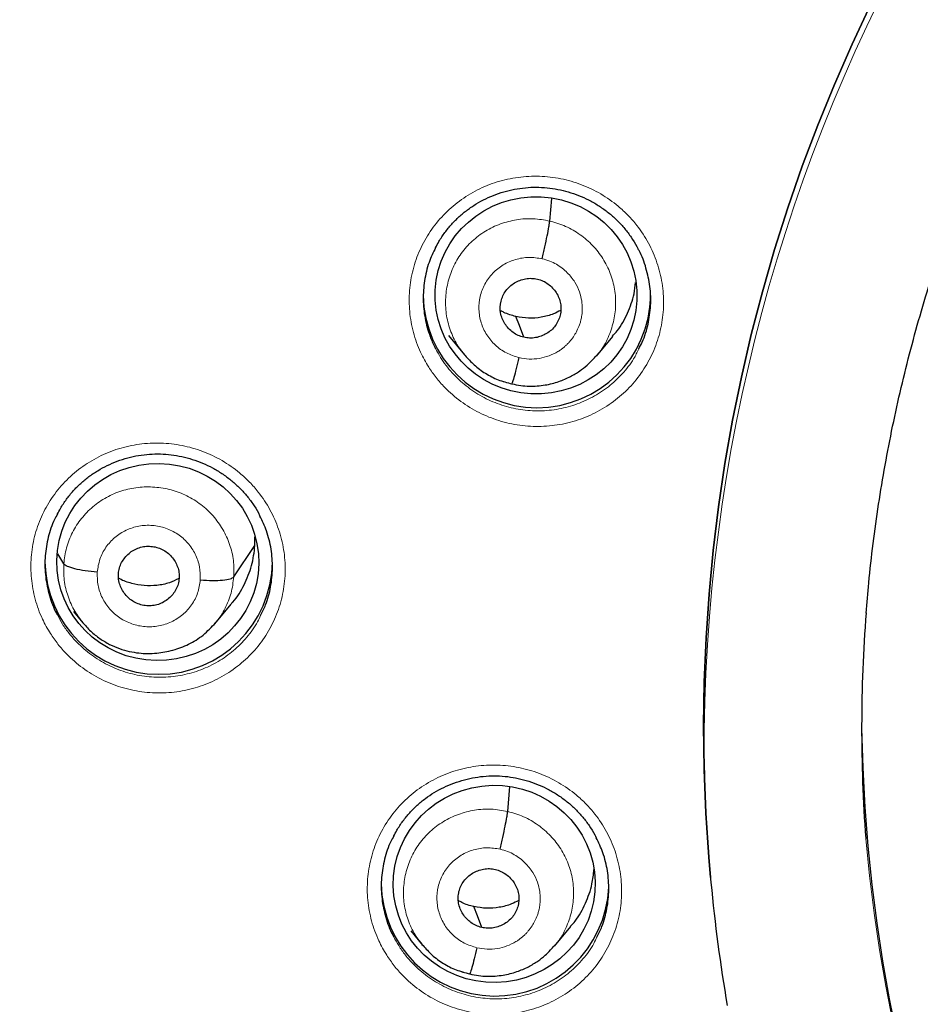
# Model space of a CAD drawing. Header units: millimetres. Extents: x 8 to 2427, y 12 to 2587.
# Tile 118 of 153: x 1060 to 1073, y 1839 to 1854. Entities that reach past the tile are written whole.
import ezdxf

# ---------------------------------------------------------------- set-up
doc = ezdxf.new("R2010")
doc.units = ezdxf.units.MM

msp = doc.modelspace()

# ---------------------------------------------------------------- linework, layer by layer
at = {"color": 7, "linetype": 'Continuous', "lineweight": 30}
for p, q in [((1067.485, 1850.612), (1067.515, 1850.948)), ((1065.972, 1848.902), (1066.212, 1848.611)), ((1068.182, 1848.593), (1068.427, 1848.887)), ((1066.205, 1848.62), (1066.221, 1848.603)), ((1066.223, 1848.605), (1066.216, 1848.615)), ((1063.08, 1845.766), (1063.077, 1845.893)), ((1062.763, 1845.296), (1063.08, 1845.766)), ((1060.223, 1845.49), (1060.132, 1845.639)), ((1062.479, 1844.595), (1062.725, 1844.889)), ((1060.37, 1844.777), (1060.508, 1844.61)), ((1066.857, 1841.791), (1066.89, 1842.163)), ((1069.887, 1840.805), (1069.889, 1840.785)), ((1065.408, 1840.007), (1065.582, 1839.796)), ((1067.555, 1839.778), (1067.801, 1840.072)), ((1065.575, 1839.805), (1065.591, 1839.788)), ((1065.594, 1839.79), (1065.586, 1839.8))]:
    msp.add_line(p, q, dxfattribs=at)
at = {"color": 252, "linetype": 'Continuous', "lineweight": 0}
for p, q in [((1066.243, 1848.58), (1066.223, 1848.605)), ((1066.912, 1848.177), (1066.768, 1848.226)), ((1065.614, 1839.765), (1065.594, 1839.79)), ((1066.284, 1839.361), (1066.139, 1839.41))]:
    msp.add_line(p, q, dxfattribs=at)
at = {"color": 7, "linetype": 'Continuous', "lineweight": 30, "flags": 128}
for points in [[(1069.887, 1840.805), (1069.861, 1841.11), (1069.818, 1841.764), (1069.793, 1842.419), (1069.784, 1843.075), (1069.794, 1843.73), (1069.821, 1844.385), (1069.865, 1845.039), (1069.927, 1845.692), (1070.006, 1846.343), (1070.103, 1846.991), (1070.217, 1847.637), (1070.348, 1848.28), (1070.497, 1848.919), (1070.662, 1849.554), (1070.844, 1850.185), (1071.043, 1850.811), (1071.259, 1851.431), (1071.491, 1852.046), (1071.74, 1852.654), (1072.004, 1853.256), (1072.285, 1853.851)], [(1072.285, 1853.851), (1072.004, 1853.256), (1071.74, 1852.654), (1071.491, 1852.046), (1071.259, 1851.431), (1071.043, 1850.811), (1070.844, 1850.185), (1070.662, 1849.554), (1070.497, 1848.919), (1070.348, 1848.28), (1070.217, 1847.637), (1070.103, 1846.991), (1070.006, 1846.343), (1069.927, 1845.692), (1069.865, 1845.039), (1069.821, 1844.385), (1069.794, 1843.73), (1069.784, 1843.075), (1069.793, 1842.419), (1069.818, 1841.764), (1069.861, 1841.11), (1069.887, 1840.805)], [(1067.096, 1848.875), (1067.031, 1849.05), (1066.979, 1849.187)], [(1066.468, 1840.058), (1066.403, 1840.233), (1066.351, 1840.37)]]:
    msp.add_lwpolyline(points, dxfattribs=at)
at = {"color": 252, "linetype": 'Continuous', "lineweight": 0}
for centre, radius, start, end in [((1095.245, 1842.664), 25.455, 359.5944, 180.1892), ((1095.246, 1843.412), 23.128, 185.0273, 354.9311)]:
    msp.add_arc(centre, radius, start, end, dxfattribs=at)
at = {"color": 7, "linetype": 'Continuous', "lineweight": 30}
for centre, radius, start, end in [((1067.294, 1849.524), 1.7, 180.834, 359.166), ((1061.642, 1845.541), 1.7, 180.8353, 359.1647), ((1094.407, 1843.033), 22.261, 175.5581, 184.2454), ((1095.246, 1843.375), 23.103, 180.848, 359.152), ((1094.331, 1843.029), 24.545, 181.0479, 189.7008), ((1066.668, 1840.735), 1.701, 180.8494, 357.5312)]:
    msp.add_arc(centre, radius, start, end, dxfattribs=at)
for centre, major_axis, ratio in [((1067.281, 1849.502), (1.507, -0.078), 0.976572), ((1061.627, 1845.518), (1.509, -0.024), 0.976184), ((1066.655, 1840.709), (1.509, 0.03), 0.976207)]:
    msp.add_ellipse(centre, major_axis=major_axis, ratio=ratio, dxfattribs=at)
at = {"color": 252, "linetype": 'Continuous', "lineweight": 0}
for points, knots in [([(1095.404, 1891.756), (1094.012, 1891.721), (1091.229, 1891.651), (1087.086, 1891.088), (1083.008, 1890.193), (1079.028, 1888.94), (1075.175, 1887.349), (1071.481, 1885.43), (1067.975, 1883.198), (1064.683, 1880.67), (1061.632, 1877.866), (1058.845, 1874.808), (1056.344, 1871.521), (1054.149, 1868.03), (1052.277, 1864.361), (1050.743, 1860.545), (1049.559, 1856.61), (1048.731, 1852.588), (1048.281, 1848.511), (1048.164, 1844.803), (1048.36, 1842.474), (1048.441, 1841.507)], [0, 0, 0, 0, 0.053447, 0.106895, 0.160342, 0.213789, 0.267237, 0.320684, 0.374131, 0.427578, 0.481026, 0.534473, 0.58792, 0.641368, 0.694815, 0.748262, 0.80171, 0.855157, 0.908604, 0.962052, 1, 1, 1, 1]), ([(1065.676, 1848.431), (1065.634, 1848.504), (1065.538, 1848.667), (1065.44, 1848.947), (1065.383, 1849.258), (1065.382, 1849.575), (1065.433, 1849.887), (1065.538, 1850.185), (1065.692, 1850.461), (1065.891, 1850.707), (1066.129, 1850.917), (1066.401, 1851.084), (1066.697, 1851.205), (1067.011, 1851.273), (1067.332, 1851.29), (1067.652, 1851.252), (1067.961, 1851.164), (1068.252, 1851.024), (1068.482, 1850.862), (1068.658, 1850.699), (1068.816, 1850.518), (1068.969, 1850.284), (1069.096, 1849.993), (1069.172, 1849.685), (1069.195, 1849.369), (1069.162, 1849.055), (1069.078, 1848.75), (1068.941, 1848.465), (1068.759, 1848.206), (1068.534, 1847.982), (1068.275, 1847.798), (1067.986, 1847.66), (1067.679, 1847.571), (1067.359, 1847.536), (1067.038, 1847.552), (1066.723, 1847.622), (1066.425, 1847.743), (1066.151, 1847.911), (1065.94, 1848.095), (1065.784, 1848.272), (1065.712, 1848.378), (1065.676, 1848.431)], [0, 0, 0, 0, 0.021162, 0.048012, 0.074861, 0.101685, 0.128509, 0.155318, 0.182126, 0.208935, 0.235744, 0.262569, 0.289395, 0.316245, 0.343095, 0.369969, 0.396842, 0.423726, 0.45061, 0.467437, 0.484264, 0.511098, 0.537932, 0.564766, 0.5916, 0.618418, 0.645236, 0.672043, 0.69885, 0.725662, 0.752475, 0.779307, 0.80614, 0.832998, 0.859857, 0.886735, 0.913613, 0.940497, 0.967381, 0.98369, 1, 1, 1, 1]), ([(1066.216, 1848.615), (1066.182, 1848.655), (1066.095, 1848.759), (1066.002, 1848.957), (1065.935, 1849.195), (1065.921, 1849.442), (1065.954, 1849.686), (1066.033, 1849.919), (1066.156, 1850.134), (1066.321, 1850.319), (1066.52, 1850.468), (1066.745, 1850.576), (1066.987, 1850.638), (1067.238, 1850.657), (1067.403, 1850.627), (1067.485, 1850.612)], [0, 0, 0, 0, 0.050297, 0.129456, 0.208546, 0.287595, 0.366749, 0.445904, 0.524953, 0.604044, 0.683203, 0.762371, 0.841568, 0.920732, 1, 1, 1, 1]), ([(1067.485, 1850.612), (1067.565, 1850.589), (1067.726, 1850.543), (1067.942, 1850.414), (1068.132, 1850.251), (1068.285, 1850.055), (1068.397, 1849.833), (1068.462, 1849.594), (1068.477, 1849.348), (1068.444, 1849.103), (1068.363, 1848.871), (1068.274, 1848.702), (1068.202, 1848.623), (1068.185, 1848.605)], [0, 0, 0, 0, 0.09721, 0.1942935, 0.2914175, 0.3885054, 0.485582, 0.5825748, 0.6795165, 0.776588, 0.8736595, 0.9706015, 1, 1, 1, 1]), ([(1067.025, 1848.572), (1066.961, 1848.592), (1066.832, 1848.633), (1066.666, 1848.753), (1066.537, 1848.908), (1066.452, 1849.091), (1066.418, 1849.289), (1066.438, 1849.488), (1066.509, 1849.675), (1066.628, 1849.838), (1066.785, 1849.964), (1066.97, 1850.045), (1067.172, 1850.079), (1067.306, 1850.059), (1067.372, 1850.048)], [0, 0, 0, 0, 0.083335, 0.166666, 0.249998, 0.333328, 0.416666, 0.5, 0.583337, 0.666672, 0.750002, 0.833334, 0.916665, 1, 1, 1, 1]), ([(1067.372, 1850.048), (1067.41, 1850.038), (1067.484, 1850.018), (1067.614, 1849.954), (1067.747, 1849.851), (1067.862, 1849.707), (1067.931, 1849.561), (1067.965, 1849.426), (1067.973, 1849.324), (1067.97, 1849.253), (1067.965, 1849.208), (1067.959, 1849.169), (1067.952, 1849.139), (1067.943, 1849.103), (1067.926, 1849.049), (1067.895, 1848.977), (1067.85, 1848.897), (1067.805, 1848.837), (1067.763, 1848.789), (1067.73, 1848.756), (1067.694, 1848.724), (1067.653, 1848.692), (1067.582, 1848.646), (1067.475, 1848.595), (1067.33, 1848.556), (1067.177, 1848.544), (1067.076, 1848.562), (1067.025, 1848.572)], [0, 0, 0, 0, 0.048261, 0.094122, 0.178955, 0.254892, 0.321867, 0.379898, 0.428911, 0.450059, 0.468971, 0.485652, 0.500098, 0.507883, 0.532169, 0.571589, 0.606265, 0.647584, 0.665966, 0.685396, 0.705874, 0.727408, 0.750009, 0.811445, 0.873576, 0.936363, 1, 1, 1, 1]), ([(1065.782, 1848.701), (1065.805, 1848.658), (1065.873, 1848.531), (1066.021, 1848.341), (1066.23, 1848.144), (1066.47, 1847.985), (1066.732, 1847.867), (1067.011, 1847.794), (1067.299, 1847.768), (1067.586, 1847.791), (1067.864, 1847.86), (1068.127, 1847.975), (1068.366, 1848.13), (1068.572, 1848.325), (1068.726, 1848.517), (1068.791, 1848.652), (1068.815, 1848.701)], [0, 0, 0, 0, 0.039681, 0.115968, 0.192256, 0.26854, 0.344825, 0.421161, 0.497496, 0.573854, 0.650211, 0.72653, 0.802849, 0.879086, 0.955323, 1, 1, 1, 1]), ([(1060.024, 1844.448), (1059.982, 1844.52), (1059.887, 1844.683), (1059.788, 1844.962), (1059.73, 1845.273), (1059.727, 1845.589), (1059.778, 1845.9), (1059.882, 1846.198), (1060.034, 1846.474), (1060.233, 1846.72), (1060.471, 1846.93), (1060.742, 1847.097), (1061.037, 1847.218), (1061.351, 1847.287), (1061.672, 1847.304), (1061.992, 1847.267), (1062.302, 1847.179), (1062.593, 1847.04), (1062.824, 1846.879), (1063.001, 1846.715), (1063.159, 1846.535), (1063.312, 1846.302), (1063.441, 1846.011), (1063.517, 1845.703), (1063.541, 1845.388), (1063.509, 1845.074), (1063.426, 1844.77), (1063.291, 1844.485), (1063.109, 1844.227), (1062.885, 1844.003), (1062.626, 1843.818), (1062.339, 1843.68), (1062.031, 1843.591), (1061.712, 1843.554), (1061.39, 1843.57), (1061.075, 1843.64), (1060.776, 1843.76), (1060.501, 1843.928), (1060.29, 1844.111), (1060.133, 1844.288), (1060.061, 1844.395), (1060.024, 1844.448)], [0, 0, 0, 0, 0.021111, 0.047945, 0.074779, 0.101583, 0.128387, 0.155179, 0.181971, 0.208774, 0.235577, 0.26241, 0.289243, 0.316111, 0.342979, 0.369872, 0.396765, 0.423663, 0.45056, 0.467403, 0.484245, 0.51106, 0.537875, 0.564691, 0.591506, 0.618304, 0.645102, 0.671895, 0.698688, 0.725499, 0.75231, 0.779153, 0.805997, 0.832875, 0.859753, 0.88665, 0.913547, 0.940441, 0.967335, 0.983668, 1, 1, 1, 1]), ([(1060.223, 1845.49), (1060.233, 1845.572), (1060.254, 1845.734), (1060.347, 1845.964), (1060.48, 1846.171), (1060.653, 1846.35), (1060.858, 1846.491), (1061.087, 1846.589), (1061.332, 1846.64), (1061.582, 1846.644), (1061.83, 1846.602), (1062.065, 1846.515), (1062.278, 1846.382), (1062.46, 1846.212), (1062.605, 1846.009), (1062.708, 1845.784), (1062.768, 1845.543), (1062.765, 1845.378), (1062.763, 1845.296)], [0, 0, 0, 0, 0.062591, 0.125095, 0.187627, 0.250136, 0.312638, 0.375086, 0.437502, 0.5, 0.562498, 0.624914, 0.687363, 0.749864, 0.812374, 0.874905, 0.937409, 1, 1, 1, 1]), ([(1060.723, 1845.367), (1060.733, 1845.433), (1060.753, 1845.564), (1060.847, 1845.743), (1060.981, 1845.891), (1061.151, 1846), (1061.344, 1846.063), (1061.548, 1846.073), (1061.747, 1846.032), (1061.93, 1845.941), (1062.083, 1845.807), (1062.194, 1845.64), (1062.262, 1845.449), (1062.263, 1845.316), (1062.263, 1845.25)], [0, 0, 0, 0, 0.083335, 0.166671, 0.250005, 0.333339, 0.41667, 0.500002, 0.583331, 0.666664, 0.749998, 0.833331, 0.916665, 1, 1, 1, 1]), ([(1060.512, 1844.61), (1060.468, 1844.665), (1060.374, 1844.787), (1060.28, 1845.004), (1060.219, 1845.244), (1060.222, 1845.408), (1060.223, 1845.49)], [0, 0, 0, 0, 0.221483, 0.480945, 0.740294, 1, 1, 1, 1]), ([(1062.263, 1845.25), (1062.254, 1845.184), (1062.234, 1845.053), (1062.14, 1844.875), (1062.006, 1844.726), (1061.835, 1844.617), (1061.642, 1844.555), (1061.439, 1844.544), (1061.239, 1844.586), (1061.057, 1844.676), (1060.904, 1844.81), (1060.792, 1844.978), (1060.725, 1845.168), (1060.724, 1845.301), (1060.723, 1845.367)], [0, 0, 0, 0, 0.0833354, 0.1666686, 0.2500021, 0.3333357, 0.4166689, 0.4999976, 0.5833296, 0.6666613, 0.7499946, 0.8333293, 0.9166646, 1, 1, 1, 1]), ([(1062.763, 1845.296), (1062.753, 1845.215), (1062.734, 1845.052), (1062.637, 1844.825), (1062.554, 1844.676), (1062.494, 1844.614), (1062.491, 1844.611)], [0, 0, 0, 0, 0.328061, 0.65567, 0.98342, 1, 1, 1, 1]), ([(1060.129, 1844.727), (1060.153, 1844.681), (1060.204, 1844.583), (1060.303, 1844.448), (1060.442, 1844.289), (1060.631, 1844.125), (1060.876, 1843.975), (1061.144, 1843.867), (1061.426, 1843.804), (1061.714, 1843.789), (1061.999, 1843.822), (1062.274, 1843.901), (1062.532, 1844.024), (1062.764, 1844.189), (1062.962, 1844.39), (1063.096, 1844.569), (1063.149, 1844.686), (1063.163, 1844.717)], [0, 0, 0, 0, 0.041688, 0.088005, 0.134322, 0.210594, 0.286866, 0.363134, 0.439402, 0.515703, 0.592003, 0.668101, 0.744198, 0.820233, 0.896267, 0.972243, 1, 1, 1, 1]), ([(1065.049, 1839.644), (1065.007, 1839.714), (1064.913, 1839.877), (1064.815, 1840.154), (1064.757, 1840.464), (1064.755, 1840.78), (1064.806, 1841.09), (1064.91, 1841.388), (1065.063, 1841.664), (1065.262, 1841.91), (1065.5, 1842.12), (1065.772, 1842.287), (1066.068, 1842.407), (1066.381, 1842.476), (1066.703, 1842.493), (1067.023, 1842.456), (1067.333, 1842.368), (1067.623, 1842.229), (1067.854, 1842.068), (1068.03, 1841.905), (1068.188, 1841.725), (1068.341, 1841.492), (1068.469, 1841.202), (1068.545, 1840.895), (1068.568, 1840.58), (1068.537, 1840.267), (1068.453, 1839.963), (1068.317, 1839.679), (1068.135, 1839.42), (1067.911, 1839.196), (1067.651, 1839.012), (1067.363, 1838.874), (1067.055, 1838.785), (1066.736, 1838.749), (1066.414, 1838.765), (1066.1, 1838.835), (1065.8, 1838.954), (1065.526, 1839.122), (1065.315, 1839.305), (1065.158, 1839.483), (1065.085, 1839.59), (1065.049, 1839.644)], [0, 0, 0, 0, 0.0208194, 0.0476453, 0.0744711, 0.1012803, 0.1280895, 0.1548977, 0.181706, 0.2085296, 0.2353533, 0.2622017, 0.2890502, 0.3159221, 0.342794, 0.3696777, 0.3965614, 0.4234402, 0.4503188, 0.4671284, 0.483938, 0.510753, 0.5375678, 0.5643833, 0.5911987, 0.6180057, 0.6448127, 0.6716242, 0.6984358, 0.7252666, 0.7520975, 0.7789539, 0.8058103, 0.8326875, 0.8595648, 0.8864488, 0.9133328, 0.9402066, 0.9670804, 0.9835402, 1, 1, 1, 1]), ([(1065.586, 1839.8), (1065.553, 1839.84), (1065.467, 1839.943), (1065.373, 1840.14), (1065.307, 1840.377), (1065.292, 1840.624), (1065.326, 1840.867), (1065.405, 1841.1), (1065.528, 1841.314), (1065.693, 1841.498), (1065.892, 1841.647), (1066.117, 1841.755), (1066.359, 1841.817), (1066.61, 1841.836), (1066.775, 1841.806), (1066.857, 1841.791)], [0, 0, 0, 0, 0.049688, 0.128897, 0.208038, 0.287136, 0.366341, 0.445547, 0.524648, 0.60379, 0.683, 0.762219, 0.841467, 0.920681, 1, 1, 1, 1]), ([(1066.857, 1841.791), (1066.937, 1841.768), (1067.098, 1841.722), (1067.314, 1841.594), (1067.503, 1841.431), (1067.657, 1841.235), (1067.769, 1841.013), (1067.834, 1840.775), (1067.848, 1840.529), (1067.816, 1840.285), (1067.734, 1840.054), (1067.646, 1839.885), (1067.574, 1839.807), (1067.558, 1839.79)], [0, 0, 0, 0, 0.097299, 0.194473, 0.291687, 0.388864, 0.486031, 0.583112, 0.680141, 0.777301, 0.874463, 0.971497, 1, 1, 1, 1]), ([(1066.397, 1839.755), (1066.332, 1839.775), (1066.203, 1839.816), (1066.038, 1839.936), (1065.908, 1840.09), (1065.824, 1840.273), (1065.79, 1840.47), (1065.81, 1840.669), (1065.881, 1840.856), (1066, 1841.018), (1066.157, 1841.144), (1066.342, 1841.225), (1066.544, 1841.259), (1066.677, 1841.239), (1066.744, 1841.228)], [0, 0, 0, 0, 0.083335, 0.166665, 0.249997, 0.333327, 0.416665, 0.499999, 0.583336, 0.666671, 0.750001, 0.833334, 0.916665, 1, 1, 1, 1]), ([(1066.744, 1841.228), (1066.782, 1841.218), (1066.855, 1841.198), (1066.985, 1841.134), (1067.119, 1841.032), (1067.233, 1840.887), (1067.303, 1840.742), (1067.337, 1840.607), (1067.345, 1840.505), (1067.342, 1840.435), (1067.337, 1840.39), (1067.33, 1840.351), (1067.324, 1840.321), (1067.315, 1840.285), (1067.297, 1840.231), (1067.267, 1840.159), (1067.221, 1840.079), (1067.177, 1840.019), (1067.135, 1839.972), (1067.102, 1839.939), (1067.065, 1839.906), (1067.024, 1839.875), (1066.954, 1839.829), (1066.847, 1839.778), (1066.701, 1839.739), (1066.548, 1839.727), (1066.447, 1839.746), (1066.397, 1839.755)], [0, 0, 0, 0, 0.048264, 0.094128, 0.178966, 0.254906, 0.321881, 0.379911, 0.428922, 0.450067, 0.468977, 0.485654, 0.500097, 0.507905, 0.532213, 0.571639, 0.606311, 0.647621, 0.665997, 0.685421, 0.705892, 0.727417, 0.750009, 0.811517, 0.873671, 0.936434, 1, 1, 1, 1]), ([(1065.155, 1839.919), (1065.178, 1839.875), (1065.228, 1839.778), (1065.326, 1839.644), (1065.465, 1839.484), (1065.655, 1839.321), (1065.9, 1839.17), (1066.167, 1839.063), (1066.448, 1839), (1066.736, 1838.985), (1067.022, 1839.017), (1067.298, 1839.097), (1067.555, 1839.22), (1067.788, 1839.384), (1067.986, 1839.585), (1068.122, 1839.765), (1068.175, 1839.883), (1068.189, 1839.915)], [0, 0, 0, 0, 0.040455, 0.087109, 0.133763, 0.209934, 0.286104, 0.362271, 0.438439, 0.51463, 0.590822, 0.667054, 0.743286, 0.8193, 0.895314, 0.971311, 1, 1, 1, 1])]:
    msp.add_open_spline(points, degree=3, knots=knots, dxfattribs=at)
at = {"color": 7, "linetype": 'Continuous', "lineweight": 30}
for points, knots in [([(1095.404, 1891.769), (1095.183, 1891.77), (1094.478, 1891.774), (1093.301, 1891.732), (1091.885, 1891.648), (1090.503, 1891.521), (1089.155, 1891.36), (1087.843, 1891.165), (1086.567, 1890.94), (1085.309, 1890.684), (1084.071, 1890.399), (1082.855, 1890.085), (1081.68, 1889.75), (1080.547, 1889.397), (1079.456, 1889.029), (1078.316, 1888.614), (1077.137, 1888.15), (1075.927, 1887.636), (1074.782, 1887.113), (1073.702, 1886.585), (1072.683, 1886.056), (1071.743, 1885.538), (1070.877, 1885.036), (1070.08, 1884.552), (1069.334, 1884.078), (1068.636, 1883.616), (1067.813, 1883.05), (1066.874, 1882.371), (1065.829, 1881.568), (1064.845, 1880.767), (1063.922, 1879.972), (1063.055, 1879.188), (1062.244, 1878.415), (1061.536, 1877.709), (1060.922, 1877.071), (1060.392, 1876.501), (1059.884, 1875.936), (1059.382, 1875.361), (1058.876, 1874.76), (1058.361, 1874.125), (1057.817, 1873.43), (1057.246, 1872.669), (1056.65, 1871.838), (1056.051, 1870.962), (1055.45, 1870.038), (1054.851, 1869.067), (1054.256, 1868.046), (1053.667, 1866.976), (1053.079, 1865.836), (1052.501, 1864.634), (1051.94, 1863.377), (1051.413, 1862.095), (1050.922, 1860.794), (1050.468, 1859.473), (1050.043, 1858.102), (1049.652, 1856.683), (1049.299, 1855.215), (1048.995, 1853.73), (1048.774, 1852.417), (1048.615, 1851.282), (1048.503, 1850.328), (1048.411, 1849.369), (1048.341, 1848.412), (1048.292, 1847.475), (1048.262, 1846.576), (1048.25, 1845.729), (1048.253, 1844.937), (1048.267, 1844.198), (1048.291, 1843.517), (1048.321, 1842.894), (1048.357, 1842.326), (1048.394, 1841.811), (1048.423, 1841.485), (1048.437, 1841.331)], [0, 0, 0, 0, 0.008492, 0.027008, 0.045137, 0.062878, 0.08023, 0.097189, 0.113755, 0.129924, 0.146436, 0.162509, 0.178141, 0.193331, 0.208078, 0.222382, 0.239946, 0.256795, 0.272934, 0.288366, 0.303095, 0.317125, 0.329716, 0.341695, 0.353066, 0.363834, 0.374004, 0.391629, 0.408607, 0.424945, 0.440648, 0.45572, 0.470164, 0.483982, 0.494401, 0.504435, 0.514087, 0.523821, 0.533963, 0.544516, 0.555481, 0.568181, 0.581396, 0.59513, 0.609384, 0.62416, 0.639461, 0.655287, 0.671639, 0.689316, 0.707214, 0.725198, 0.743263, 0.761405, 0.77962, 0.799171, 0.818799, 0.838501, 0.858276, 0.870742, 0.883236, 0.895758, 0.908306, 0.920692, 0.932393, 0.94338, 0.953654, 0.963217, 0.97207, 0.980075, 0.987398, 0.994039, 1, 1, 1, 1]), ([(1050.769, 1850.75), (1050.771, 1850.763), (1050.817, 1851.05), (1050.922, 1851.607), (1051.083, 1852.42), (1051.261, 1853.23), (1051.455, 1854.036), (1051.664, 1854.839), (1051.888, 1855.638), (1052.127, 1856.432), (1052.381, 1857.222), (1052.65, 1858.007), (1052.934, 1858.788), (1053.233, 1859.562), (1053.546, 1860.332), (1053.874, 1861.095), (1054.217, 1861.852), (1054.574, 1862.603), (1054.945, 1863.347), (1055.33, 1864.084), (1055.729, 1864.814), (1056.142, 1865.537), (1056.568, 1866.252), (1057.008, 1866.959), (1057.462, 1867.658), (1057.928, 1868.348), (1058.408, 1869.03), (1058.901, 1869.703), (1059.406, 1870.366), (1059.924, 1871.021), (1060.454, 1871.665), (1060.996, 1872.3), (1061.55, 1872.925), (1062.116, 1873.54), (1062.694, 1874.144), (1063.283, 1874.737), (1063.883, 1875.32), (1064.494, 1875.891), (1065.116, 1876.452), (1065.748, 1877), (1066.391, 1877.537), (1067.044, 1878.063), (1067.706, 1878.576), (1068.379, 1879.077), (1069.06, 1879.565), (1069.751, 1880.041), (1070.451, 1880.504), (1071.16, 1880.955), (1071.877, 1881.392), (1072.602, 1881.816), (1073.335, 1882.227), (1074.075, 1882.624), (1074.824, 1883.008), (1075.579, 1883.377), (1076.341, 1883.733), (1077.11, 1884.075), (1077.885, 1884.403), (1078.666, 1884.717), (1079.453, 1885.016), (1080.246, 1885.301), (1081.044, 1885.571), (1081.847, 1885.827), (1082.655, 1886.067), (1083.467, 1886.293), (1084.283, 1886.504), (1085.103, 1886.7), (1085.927, 1886.881), (1086.754, 1887.047), (1087.584, 1887.198), (1088.416, 1887.334), (1089.251, 1887.454), (1090.089, 1887.559), (1090.928, 1887.649), (1091.768, 1887.723), (1092.61, 1887.782), (1093.453, 1887.825), (1094.297, 1887.853), (1094.947, 1887.863), (1095.316, 1887.864), (1095.404, 1887.864)], [0, 0, 0, 0, 0.000668, 0.01394, 0.027211, 0.040483, 0.053754, 0.067025, 0.080296, 0.093568, 0.106839, 0.12011, 0.133381, 0.146652, 0.159923, 0.173194, 0.186465, 0.199736, 0.213006, 0.226277, 0.239548, 0.252818, 0.266089, 0.279359, 0.292629, 0.3059, 0.31917, 0.33244, 0.34571, 0.35898, 0.37225, 0.38552, 0.398789, 0.412059, 0.425329, 0.438598, 0.451868, 0.465137, 0.478406, 0.491675, 0.504944, 0.518214, 0.531483, 0.544751, 0.55802, 0.571289, 0.584558, 0.597826, 0.611095, 0.624363, 0.637632, 0.6509, 0.664168, 0.677437, 0.690705, 0.703973, 0.717241, 0.730509, 0.743777, 0.757045, 0.770313, 0.783581, 0.796849, 0.810116, 0.823384, 0.836652, 0.849919, 0.863187, 0.876455, 0.889722, 0.90299, 0.916257, 0.929525, 0.942792, 0.95606, 0.969327, 0.982595, 0.995862, 1, 1, 1, 1]), ([(1072.214, 1844.753), (1072.226, 1844.904), (1072.254, 1845.252), (1072.316, 1845.795), (1072.397, 1846.381), (1072.494, 1846.965), (1072.607, 1847.546), (1072.734, 1848.124), (1072.878, 1848.698), (1073.036, 1849.269), (1073.21, 1849.836), (1073.398, 1850.398), (1073.602, 1850.954), (1073.82, 1851.506), (1074.053, 1852.051), (1074.3, 1852.591), (1074.562, 1853.124), (1074.837, 1853.65), (1075.127, 1854.169), (1075.43, 1854.68), (1075.747, 1855.183), (1076.077, 1855.678), (1076.42, 1856.165), (1076.776, 1856.642), (1077.145, 1857.11), (1077.526, 1857.569), (1077.918, 1858.018), (1078.323, 1858.456), (1078.739, 1858.884), (1079.167, 1859.301), (1079.605, 1859.707), (1080.054, 1860.102), (1080.514, 1860.485), (1080.983, 1860.856), (1081.463, 1861.215), (1081.951, 1861.562), (1082.449, 1861.896), (1082.955, 1862.217), (1083.47, 1862.525), (1083.993, 1862.819), (1084.523, 1863.101), (1085.061, 1863.368), (1085.605, 1863.622), (1086.156, 1863.862), (1086.714, 1864.087), (1087.277, 1864.299), (1087.846, 1864.495), (1088.419, 1864.677), (1088.998, 1864.845), (1089.58, 1864.997), (1090.166, 1865.135), (1090.756, 1865.257), (1091.349, 1865.365), (1091.945, 1865.457), (1092.543, 1865.534), (1093.142, 1865.595), (1093.743, 1865.641), (1094.345, 1865.672), (1094.948, 1865.687), (1095.551, 1865.687), (1096.154, 1865.672), (1096.756, 1865.641), (1097.357, 1865.594), (1097.956, 1865.533), (1098.554, 1865.456), (1099.15, 1865.363), (1099.732, 1865.258), (1100.164, 1865.169), (1100.398, 1865.116), (1100.447, 1865.105)], [0, 0, 0, 0, 0.011662, 0.026835, 0.042007, 0.057179, 0.072351, 0.087523, 0.102695, 0.117866, 0.133037, 0.148207, 0.163377, 0.178547, 0.193717, 0.208886, 0.224054, 0.239222, 0.25439, 0.269556, 0.284723, 0.299889, 0.315054, 0.330219, 0.345383, 0.360547, 0.37571, 0.390872, 0.406034, 0.421195, 0.436356, 0.451516, 0.466676, 0.481835, 0.496993, 0.512151, 0.527308, 0.542465, 0.557621, 0.572777, 0.587932, 0.603087, 0.618242, 0.633396, 0.648549, 0.663702, 0.678855, 0.694007, 0.70916, 0.724311, 0.739463, 0.754614, 0.769765, 0.784916, 0.800067, 0.815217, 0.830368, 0.845518, 0.860668, 0.875818, 0.890968, 0.906118, 0.921268, 0.936419, 0.951569, 0.966719, 0.98187, 0.996223, 1, 1, 1, 1]), ([(1065.779, 1850.212), (1065.795, 1850.244), (1065.836, 1850.323), (1065.916, 1850.442), (1066.018, 1850.567), (1066.131, 1850.68), (1066.253, 1850.781), (1066.386, 1850.87), (1066.529, 1850.947), (1066.68, 1851.012), (1066.837, 1851.062), (1066.998, 1851.096), (1067.161, 1851.116), (1067.323, 1851.12), (1067.485, 1851.107), (1067.645, 1851.08), (1067.802, 1851.038), (1067.956, 1850.981), (1068.104, 1850.91), (1068.245, 1850.825), (1068.377, 1850.728), (1068.498, 1850.619), (1068.607, 1850.5), (1068.703, 1850.371), (1068.769, 1850.268), (1068.799, 1850.206), (1068.806, 1850.192)], [0, 0, 0, 0, 0.028673, 0.07292, 0.116695, 0.159814, 0.202526, 0.24568, 0.289352, 0.333387, 0.377596, 0.42174, 0.465621, 0.509119, 0.552106, 0.595152, 0.638593, 0.682342, 0.726281, 0.770254, 0.814093, 0.857692, 0.900929, 0.943978, 0.987428, 1, 1, 1, 1]), ([(1067.372, 1850.048), (1067.379, 1850.078), (1067.393, 1850.137), (1067.419, 1850.255), (1067.448, 1850.395), (1067.47, 1850.51), (1067.481, 1850.58), (1067.484, 1850.601), (1067.485, 1850.612)], [0, 0, 0, 0, 0.125786, 0.250784, 0.500193, 0.749543, 0.87443, 1, 1, 1, 1]), ([(1065.779, 1850.216), (1065.744, 1850.143), (1065.668, 1849.985), (1065.607, 1849.722), (1065.586, 1849.441), (1065.614, 1849.158), (1065.682, 1848.92), (1065.743, 1848.769), (1065.777, 1848.709), (1065.782, 1848.701)], [0, 0, 0, 0, 0.154396, 0.333408, 0.51242, 0.691386, 0.870353, 0.981846, 1, 1, 1, 1]), ([(1068.815, 1848.701), (1068.833, 1848.735), (1068.897, 1848.852), (1068.96, 1849.072), (1069, 1849.35), (1068.99, 1849.634), (1068.928, 1849.909), (1068.865, 1850.099), (1068.811, 1850.187), (1068.806, 1850.194)], [0, 0, 0, 0, 0.075099, 0.256807, 0.43838, 0.619952, 0.801523, 0.983095, 1, 1, 1, 1]), ([(1067.096, 1848.875), (1067.068, 1848.884), (1067.011, 1848.9), (1066.909, 1848.962), (1066.806, 1849.072), (1066.739, 1849.238), (1066.746, 1849.416), (1066.819, 1849.578), (1066.953, 1849.697), (1067.094, 1849.75), (1067.213, 1849.76), (1067.272, 1849.75), (1067.301, 1849.745)], [0, 0, 0, 0, 0.062837, 0.125544, 0.25084, 0.375529, 0.499999, 0.62447, 0.74916, 0.874456, 0.937163, 1, 1, 1, 1]), ([(1067.301, 1849.745), (1067.329, 1849.736), (1067.387, 1849.72), (1067.488, 1849.657), (1067.571, 1849.57), (1067.624, 1849.465), (1067.649, 1849.38), (1067.655, 1849.293), (1067.643, 1849.206), (1067.615, 1849.123), (1067.57, 1849.047), (1067.511, 1848.982), (1067.416, 1848.912), (1067.303, 1848.87), (1067.184, 1848.86), (1067.126, 1848.87), (1067.096, 1848.875)], [0, 0, 0, 0, 0.062686, 0.125241, 0.250236, 0.312866, 0.375218, 0.43754, 0.5, 0.56246, 0.624782, 0.687134, 0.749764, 0.874759, 0.937314, 1, 1, 1, 1]), ([(1068.422, 1848.892), (1068.446, 1848.918), (1068.54, 1849.019), (1068.651, 1849.234), (1068.745, 1849.48), (1068.761, 1849.638), (1068.767, 1849.695)], [0, 0, 0, 0, 0.1194419, 0.4639835, 0.8089855, 1, 1, 1, 1]), ([(1066.979, 1849.187), (1066.917, 1849.203), (1066.837, 1849.223), (1066.768, 1849.266), (1066.753, 1849.275)], [0, 0, 0, 0, 0.781752, 1, 1, 1, 1]), ([(1067.65, 1849.278), (1067.614, 1849.259), (1067.523, 1849.212), (1067.359, 1849.171), (1067.168, 1849.153), (1067.042, 1849.175), (1066.979, 1849.187)], [0, 0, 0, 0, 0.17374, 0.449492, 0.72446, 1, 1, 1, 1]), ([(1066.221, 1848.603), (1066.264, 1848.556), (1066.354, 1848.455), (1066.522, 1848.333), (1066.712, 1848.234), (1066.849, 1848.198), (1066.918, 1848.181)], [0, 0, 0, 0, 0.230612, 0.488106, 0.744355, 1, 1, 1, 1]), ([(1066.918, 1848.18), (1066.962, 1848.171), (1067.048, 1848.152), (1067.215, 1848.141), (1067.409, 1848.155), (1067.616, 1848.207), (1067.789, 1848.281), (1067.929, 1848.365), (1068.038, 1848.451), (1068.121, 1848.53), (1068.165, 1848.582), (1068.185, 1848.605)], [0, 0, 0, 0, 0.096069, 0.187331, 0.356085, 0.507181, 0.640625, 0.756448, 0.854813, 0.935929, 1, 1, 1, 1]), ([(1067.025, 1848.572), (1067.011, 1848.515), (1066.984, 1848.401), (1066.949, 1848.271), (1066.926, 1848.195), (1066.921, 1848.19), (1066.919, 1848.188)], [0, 0, 0, 0, 0.290888, 0.583477, 0.875823, 1, 1, 1, 1]), ([(1060.126, 1846.23), (1060.142, 1846.26), (1060.182, 1846.339), (1060.261, 1846.456), (1060.362, 1846.582), (1060.474, 1846.695), (1060.597, 1846.796), (1060.73, 1846.885), (1060.872, 1846.962), (1061.022, 1847.026), (1061.179, 1847.077), (1061.34, 1847.112), (1061.503, 1847.131), (1061.666, 1847.135), (1061.827, 1847.123), (1061.987, 1847.096), (1062.145, 1847.054), (1062.299, 1846.998), (1062.447, 1846.927), (1062.588, 1846.842), (1062.721, 1846.745), (1062.842, 1846.637), (1062.951, 1846.518), (1063.048, 1846.39), (1063.116, 1846.284), (1063.147, 1846.219), (1063.155, 1846.202)], [0, 0, 0, 0, 0.02773, 0.071908, 0.115619, 0.15868, 0.201332, 0.244429, 0.28804, 0.332012, 0.376158, 0.420242, 0.464065, 0.507509, 0.550442, 0.593419, 0.636789, 0.68046, 0.724316, 0.768202, 0.811952, 0.855462, 0.898609, 0.94156, 0.984907, 1, 1, 1, 1]), ([(1060.128, 1846.233), (1060.113, 1846.206), (1060.051, 1846.099), (1059.986, 1845.889), (1059.938, 1845.612), (1059.94, 1845.328), (1059.994, 1845.051), (1060.061, 1844.849), (1060.118, 1844.746), (1060.129, 1844.727)], [0, 0, 0, 0, 0.058525, 0.238084, 0.417718, 0.597352, 0.777195, 0.957039, 1, 1, 1, 1]), ([(1063.163, 1844.717), (1063.19, 1844.77), (1063.26, 1844.907), (1063.32, 1845.147), (1063.35, 1845.428), (1063.328, 1845.709), (1063.266, 1845.973), (1063.19, 1846.131), (1063.155, 1846.205)], [0, 0, 0, 0, 0.115511, 0.297539, 0.479567, 0.66172, 0.843875, 1, 1, 1, 1]), ([(1061.04, 1845.343), (1061.044, 1845.372), (1061.051, 1845.43), (1061.097, 1845.538), (1061.172, 1845.631), (1061.268, 1845.699), (1061.349, 1845.735), (1061.436, 1845.754), (1061.525, 1845.755), (1061.613, 1845.74), (1061.696, 1845.708), (1061.771, 1845.66), (1061.857, 1845.579), (1061.918, 1845.476), (1061.948, 1845.362), (1061.947, 1845.303), (1061.947, 1845.274)], [0, 0, 0, 0, 0.062684, 0.1252265, 0.2502065, 0.3128437, 0.3752071, 0.4375373, 0.5000007, 0.5624642, 0.6247943, 0.6871576, 0.7497946, 0.8747738, 0.937316, 1, 1, 1, 1]), ([(1062.723, 1844.892), (1062.732, 1844.901), (1062.814, 1844.984), (1062.922, 1845.177), (1063.043, 1845.46), (1063.068, 1845.664), (1063.08, 1845.766)], [0, 0, 0, 0, 0.041869, 0.361192, 0.680375, 1, 1, 1, 1]), ([(1060.723, 1845.367), (1060.662, 1845.373), (1060.54, 1845.385), (1060.383, 1845.416), (1060.265, 1845.453), (1060.237, 1845.478), (1060.223, 1845.49)], [0, 0, 0, 0, 0.2483502, 0.4994241, 0.7505476, 1, 1, 1, 1]), ([(1061.947, 1845.274), (1061.943, 1845.245), (1061.936, 1845.187), (1061.89, 1845.079), (1061.815, 1844.986), (1061.718, 1844.919), (1061.637, 1844.882), (1061.551, 1844.864), (1061.462, 1844.862), (1061.374, 1844.877), (1061.29, 1844.909), (1061.215, 1844.957), (1061.13, 1845.038), (1061.069, 1845.142), (1061.039, 1845.256), (1061.039, 1845.314), (1061.04, 1845.343)], [0, 0, 0, 0, 0.062684, 0.125226, 0.250205, 0.312842, 0.375206, 0.437536, 0.5, 0.562463, 0.624793, 0.687156, 0.749794, 0.874774, 0.937316, 1, 1, 1, 1]), ([(1061.945, 1845.274), (1061.898, 1845.25), (1061.794, 1845.199), (1061.616, 1845.164), (1061.425, 1845.159), (1061.238, 1845.195), (1061.107, 1845.236), (1061.048, 1845.274), (1061.042, 1845.278)], [0, 0, 0, 0, 0.168777, 0.370437, 0.572527, 0.774617, 0.976274, 1, 1, 1, 1]), ([(1062.263, 1845.25), (1062.324, 1845.247), (1062.445, 1845.24), (1062.603, 1845.247), (1062.722, 1845.265), (1062.75, 1845.286), (1062.763, 1845.296)], [0, 0, 0, 0, 0.251708, 0.500916, 0.749292, 1, 1, 1, 1]), ([(1060.5, 1844.619), (1060.541, 1844.573), (1060.62, 1844.483), (1060.76, 1844.373), (1060.904, 1844.286), (1061.052, 1844.223), (1061.199, 1844.18), (1061.385, 1844.15), (1061.606, 1844.149), (1061.858, 1844.195), (1062.093, 1844.284), (1062.314, 1844.42), (1062.432, 1844.547), (1062.491, 1844.611)], [0, 0, 0, 0, 0.081123, 0.158793, 0.232988, 0.303672, 0.370887, 0.434784, 0.552884, 0.661873, 0.771915, 0.884316, 1, 1, 1, 1]), ([(1065.152, 1841.418), (1065.168, 1841.45), (1065.208, 1841.529), (1065.289, 1841.648), (1065.39, 1841.773), (1065.503, 1841.886), (1065.626, 1841.987), (1065.758, 1842.076), (1065.901, 1842.153), (1066.052, 1842.217), (1066.208, 1842.267), (1066.369, 1842.302), (1066.532, 1842.322), (1066.695, 1842.325), (1066.857, 1842.314), (1067.016, 1842.287), (1067.174, 1842.245), (1067.328, 1842.188), (1067.476, 1842.117), (1067.617, 1842.033), (1067.749, 1841.936), (1067.87, 1841.828), (1067.979, 1841.709), (1068.076, 1841.581), (1068.143, 1841.476), (1068.174, 1841.412), (1068.182, 1841.396)], [0, 0, 0, 0, 0.028959, 0.073132, 0.116837, 0.159888, 0.202531, 0.245613, 0.289206, 0.333156, 0.377275, 0.421324, 0.465107, 0.508508, 0.551394, 0.59433, 0.637659, 0.681291, 0.725109, 0.768957, 0.812669, 0.856141, 0.899251, 0.942172, 0.985497, 1, 1, 1, 1]), ([(1066.744, 1841.228), (1066.751, 1841.258), (1066.765, 1841.316), (1066.791, 1841.434), (1066.82, 1841.575), (1066.842, 1841.689), (1066.853, 1841.759), (1066.856, 1841.78), (1066.857, 1841.791)], [0, 0, 0, 0, 0.126113, 0.251214, 0.500389, 0.749393, 0.874257, 1, 1, 1, 1]), ([(1065.154, 1841.421), (1065.139, 1841.396), (1065.077, 1841.289), (1065.012, 1841.08), (1064.964, 1840.804), (1064.966, 1840.521), (1065.019, 1840.244), (1065.086, 1840.042), (1065.144, 1839.939), (1065.155, 1839.919)], [0, 0, 0, 0, 0.056412, 0.2363013, 0.4161883, 0.5960749, 0.7760737, 0.9560729, 1, 1, 1, 1]), ([(1068.189, 1839.915), (1068.216, 1839.967), (1068.285, 1840.102), (1068.346, 1840.342), (1068.376, 1840.622), (1068.354, 1840.903), (1068.292, 1841.166), (1068.216, 1841.325), (1068.181, 1841.398)], [0, 0, 0, 0, 0.113515, 0.295832, 0.478147, 0.660518, 0.842888, 1, 1, 1, 1]), ([(1066.468, 1840.058), (1066.44, 1840.066), (1066.383, 1840.083), (1066.281, 1840.145), (1066.198, 1840.233), (1066.145, 1840.337), (1066.12, 1840.421), (1066.115, 1840.509), (1066.126, 1840.595), (1066.154, 1840.678), (1066.199, 1840.754), (1066.258, 1840.819), (1066.353, 1840.888), (1066.466, 1840.93), (1066.585, 1840.941), (1066.643, 1840.93), (1066.673, 1840.925)], [0, 0, 0, 0, 0.062685, 0.125239, 0.250233, 0.312862, 0.375213, 0.437533, 0.499992, 0.562453, 0.624779, 0.687134, 0.749766, 0.874759, 0.937314, 1, 1, 1, 1]), ([(1066.673, 1840.925), (1066.701, 1840.917), (1066.758, 1840.9), (1066.86, 1840.838), (1066.943, 1840.75), (1066.996, 1840.646), (1067.021, 1840.562), (1067.026, 1840.474), (1067.015, 1840.388), (1066.986, 1840.305), (1066.942, 1840.229), (1066.883, 1840.164), (1066.788, 1840.095), (1066.675, 1840.053), (1066.556, 1840.042), (1066.498, 1840.053), (1066.468, 1840.058)], [0, 0, 0, 0, 0.062685, 0.125239, 0.250233, 0.312862, 0.375212, 0.437532, 0.499991, 0.562453, 0.624779, 0.687134, 0.749765, 0.874759, 0.937313, 1, 1, 1, 1]), ([(1067.795, 1840.077), (1067.819, 1840.102), (1067.912, 1840.202), (1068.023, 1840.417), (1068.121, 1840.677), (1068.138, 1840.851), (1068.145, 1840.923)], [0, 0, 0, 0, 0.110704, 0.438808, 0.767347, 1, 1, 1, 1]), ([(1066.351, 1840.37), (1066.289, 1840.386), (1066.207, 1840.407), (1066.137, 1840.451), (1066.121, 1840.461)], [0, 0, 0, 0, 0.767829, 1, 1, 1, 1]), ([(1067.022, 1840.461), (1066.986, 1840.443), (1066.895, 1840.395), (1066.731, 1840.355), (1066.54, 1840.337), (1066.414, 1840.359), (1066.351, 1840.37)], [0, 0, 0, 0, 0.174137, 0.449753, 0.724587, 1, 1, 1, 1]), ([(1065.591, 1839.788), (1065.634, 1839.74), (1065.725, 1839.639), (1065.893, 1839.518), (1066.083, 1839.418), (1066.221, 1839.383), (1066.289, 1839.365)], [0, 0, 0, 0, 0.230416, 0.487925, 0.744237, 1, 1, 1, 1]), ([(1066.289, 1839.364), (1066.334, 1839.355), (1066.42, 1839.337), (1066.587, 1839.325), (1066.781, 1839.339), (1066.988, 1839.391), (1067.161, 1839.465), (1067.302, 1839.55), (1067.411, 1839.635), (1067.494, 1839.715), (1067.538, 1839.767), (1067.558, 1839.79)], [0, 0, 0, 0, 0.095965, 0.18714, 0.355764, 0.506788, 0.640215, 0.756072, 0.854518, 0.93576, 1, 1, 1, 1]), ([(1066.397, 1839.755), (1066.383, 1839.698), (1066.356, 1839.584), (1066.32, 1839.454), (1066.298, 1839.379), (1066.293, 1839.374), (1066.291, 1839.372)], [0, 0, 0, 0, 0.2904, 0.583248, 0.875979, 1, 1, 1, 1])]:
    msp.add_open_spline(points, degree=3, knots=knots, dxfattribs=at)

doc.saveas('drawing.dxf')
